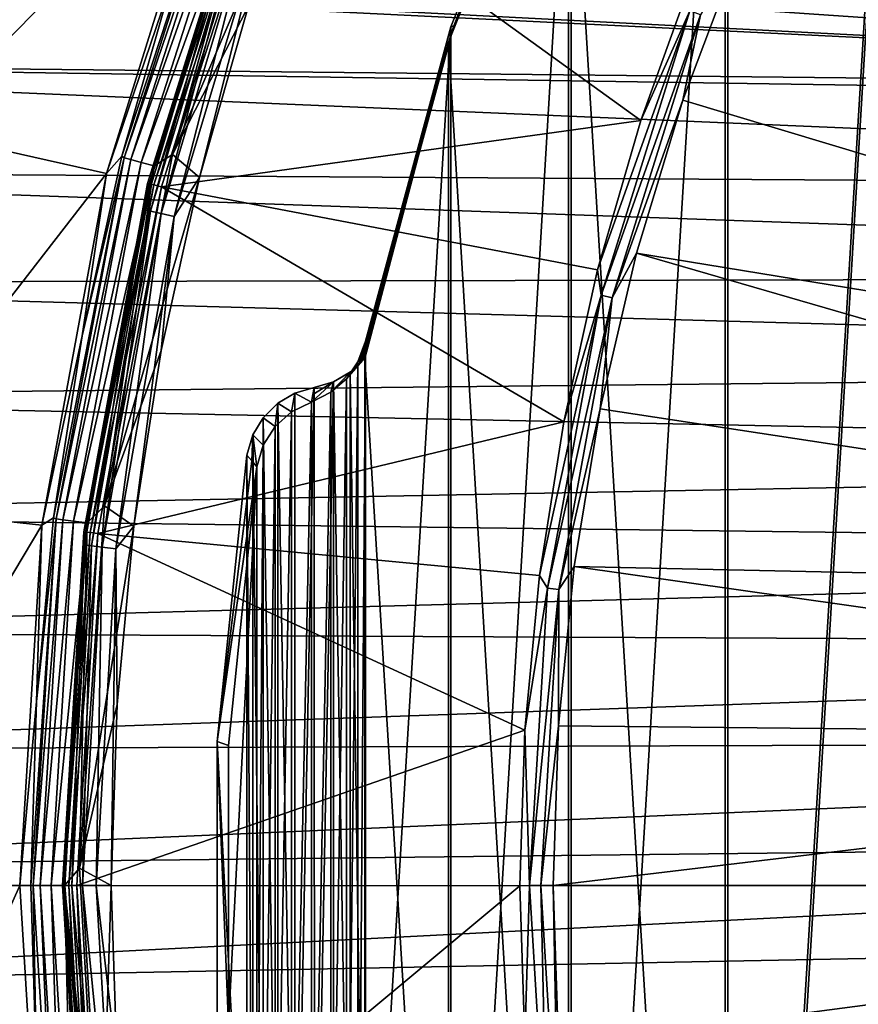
# Model space of a CAD drawing. Header units: metres. Extents: x -139 to 105, y -30 to 40.
# Tile 72 of 153: x -18.31 to -13.15, y -0.73 to 5.33. Entities that reach past the tile are written whole.
import ezdxf

# ---------------------------------------------------------------- set-up
doc = ezdxf.new("R2010")
doc.units = ezdxf.units.M
doc.layers.add('solid_150_SW0003', color=7, linetype='CONTINUOUS')

msp = doc.modelspace()

# ---------------------------------------------------------------- linework, layer by layer
at = {"layer": 'solid_150_SW0003'}
for points in [[(-13.972162, -8.797255, 130.062759), (-12.807407, 10.420331, 130.062759), (-13.972223, 8.797155, 130.062759)], [(-13.972162, -8.797255, 130.062759), (-12.807253, -10.420519, 130.062759), (-12.807407, 10.420331, 130.062759)], [(-12.791478, 10.467615, 134.132767), (-12.7915, -10.467588, 134.132767), (-13.955593, -8.85389, 134.132767)], [(-12.791478, 10.467615, 134.132767), (-13.955593, -8.85389, 134.132767), (-13.955575, 8.85392, 134.132767)], [(-13.955575, 8.85392, 134.132767), (-13.955593, -8.85389, 134.132767), (-14.919603, -7.113251, 134.132767)], [(-13.955575, 8.85392, 134.132767), (-14.919603, -7.113251, 134.132767), (-14.919588, 7.113282, 134.132767)], [(-13.972162, -8.797255, 130.062759), (-13.972223, 8.797155, 130.062759), (-14.936712, 7.036949, 130.062759)], [(-40, 7.738527, 53.471039), (-17.250448, 7.738884, 53.472565), (22.083536, 4.941206, 54.108391)], [(-40, 7.738527, 53.471039), (22.083536, 4.941206, 54.108391), (-6.669148, 4.898013, 54.135044)], [(-40, 7.177634, 53.602169), (-40, 7.738527, 53.471039), (-6.669148, 4.898013, 54.135044)], [(-17.250448, 7.738884, 53.472565), (51.000877, 4.99136, 54.07505), (22.083536, 4.941206, 54.108391)], [(-17.250448, 7.738884, 53.472565), (5.499403, 7.738884, 53.472565), (51.000877, 4.99136, 54.07505)], [(-6.654924, 3.492774, 139.183548), (-13.016659, 7.515172, 139.035904), (-13.480305, 6.647751, 139.035904)], [(-40, 7.177634, 53.602169), (-6.669148, 4.898013, 54.135044), (-40, 6.611858, 53.73444)], [(-14.919588, 7.113282, 134.132767), (-14.919603, -7.113251, 134.132767), (-15.660481, -5.281996, 134.132767)], [(-14.919588, 7.113282, 134.132767), (-15.660481, -5.281996, 134.132767), (-15.660471, 5.282029, 134.132767)], [(-14.919588, 7.113282, 134.132767), (-15.660471, 5.282029, 134.132767), (-15.641378, 5.289377, 133.157135)], [(-14.919588, 7.113282, 134.132767), (-15.641378, 5.289377, 133.157135), (-14.894382, 7.126544, 133.157135)], [(-14.936712, 7.036949, 130.062759), (-14.894382, 7.126544, 133.157135), (-15.641378, 5.289377, 133.157135)], [(-14.936699, -7.036975, 130.062759), (-14.936712, 7.036949, 130.062759), (-15.674727, 5.187725, 130.062759)], [(-14.936712, 7.036949, 130.062759), (-15.641378, 5.289377, 133.157135), (-15.674727, 5.187725, 130.062759)], [(-14.936699, -7.036975, 130.062759), (-13.972162, -8.797255, 130.062759), (-14.936712, 7.036949, 130.062759)], [(-18.237686, 6.899344, 130.062759), (-18.939064, 4.640728, 130.062759), (-17.119772, 6.495404, 130.062759)], [(-18.445606, 6.713652, 130.045731), (-18.939064, 4.640728, 130.062759), (-18.237686, 6.899344, 130.062759)], [(-40, 6.611858, 53.73444), (-6.669148, 4.898013, 54.135044), (-23.053377, 5.705271, 53.946762)], [(-16.98085, 6.630115, 133.929169), (-17.372416, 5.575455, 133.837997), (-17.684826, 4.487031, 133.837997)], [(-17.670862, 4.477539, 133.929169), (-16.98085, 6.630115, 133.929169), (-17.684826, 4.487031, 133.837997)], [(-16.941587, 6.612091, 134.011475), (-16.98085, 6.630115, 133.929169), (-17.670862, 4.477539, 133.929169)], [(-16.941587, 6.612091, 134.011475), (-17.670862, 4.477539, 133.929169), (-17.629465, 4.465324, 134.011475)], [(-16.941587, 6.612091, 134.011475), (-17.629465, 4.465324, 134.011475), (-16.880318, 6.586879, 134.07663)], [(-16.534052, 6.453023, 134.132767), (-16.684395, 6.602406, 134.132767), (-17.372763, 4.496537, 134.132767)], [(-16.80328, 6.555966, 134.118393), (-17.372763, 4.496537, 134.132767), (-16.684395, 6.602406, 134.132767)], [(-6.654924, 3.492774, 139.183548), (-13.480305, 6.647751, 139.035904), (-13.886226, 5.751863, 139.035904)], [(-17.629465, 4.465324, 134.011475), (-17.565447, 4.448277, 134.07663), (-16.880318, 6.586879, 134.07663)], [(-16.880318, 6.586879, 134.07663), (-17.565447, 4.448277, 134.07663), (-16.80328, 6.555966, 134.118393)], [(-17.565447, 4.448277, 134.07663), (-17.485113, 4.427387, 134.118393), (-16.80328, 6.555966, 134.118393)], [(-16.80328, 6.555966, 134.118393), (-17.485113, 4.427387, 134.118393), (-17.372763, 4.496537, 134.132767)], [(-18.939064, 4.640728, 130.062759), (-17.779377, 4.379617, 130.062759), (-17.119772, 6.495404, 130.062759)], [(-17.119772, 6.495404, 130.062759), (-17.779377, 4.379617, 130.062759), (-17.372416, 5.575455, 133.837997)], [(-16.903879, 5.411828, 134.132767), (-16.534052, 6.453023, 134.132767), (-17.372763, 4.496537, 134.132767)], [(-17.525557, 4.319421, 136.008499), (-16.877167, 6.400291, 136.008499), (-17.525555, 4.319422, 134.432755)], [(-17.515575, 4.317202, 136.086136), (-16.877167, 6.400291, 136.008499), (-17.525557, 4.319421, 136.008499)], [(-16.947737, 6.168471, 134.340317), (-17.525555, 4.319422, 134.432755), (-16.877167, 6.400292, 134.432755)], [(-16.877167, 6.400291, 136.008499), (-16.877167, 6.400292, 134.432755), (-17.525555, 4.319422, 134.432755)], [(-17.515575, 4.317202, 136.086136), (-16.867485, 6.396993, 136.086136), (-16.877167, 6.400291, 136.008499)], [(-16.839426, 6.386352, 136.158569), (-16.867485, 6.396993, 136.086136), (-17.515575, 4.317202, 136.086136)], [(-16.839426, 6.386352, 136.158569), (-17.515575, 4.317202, 136.086136), (-17.486437, 4.310019, 136.158569)], [(-16.839426, 6.386352, 136.158569), (-17.486437, 4.310019, 136.158569), (-16.794884, 6.369462, 136.220627)], [(-17.486437, 4.310019, 136.158569), (-17.440186, 4.298619, 136.220627), (-16.794884, 6.369462, 136.220627)], [(-14.489585, 4.705901, 138.948135), (-16.794884, 6.369462, 136.220627), (-17.440186, 4.298619, 136.220627)], [(-14.489585, 4.705901, 138.948135), (-14.165528, 5.60637, 138.948135), (-16.794884, 6.369462, 136.220627)], [(-16.947737, 6.168471, 134.340317), (-17.549257, 4.15925, 134.340317), (-17.525555, 4.319422, 134.432755)], [(-17.507816, 4.149429, 134.256577), (-17.549257, 4.15925, 134.340317), (-16.947737, 6.168471, 134.340317)], [(-16.907717, 6.153905, 134.256577), (-17.507816, 4.149429, 134.256577), (-16.947737, 6.168471, 134.340317)], [(-17.443203, 4.134115, 134.190109), (-17.507816, 4.149429, 134.256577), (-16.907717, 6.153905, 134.256577)], [(-16.845318, 6.131194, 134.190109), (-17.443203, 4.134115, 134.190109), (-16.907717, 6.153905, 134.256577)], [(-16.845318, 6.131194, 134.190109), (-17.361753, 4.114811, 134.147446), (-17.443203, 4.134115, 134.190109)], [(-16.845318, 6.131194, 134.190109), (-16.766659, 6.102564, 134.147446), (-17.361753, 4.114811, 134.147446)], [(-17.361753, 4.114811, 134.147446), (-16.766659, 6.102564, 134.147446), (-17.207146, 4.356095, 134.132767)], [(-16.766659, 6.102564, 134.147446), (-16.903879, 5.411828, 134.132767), (-17.207146, 4.356095, 134.132767)], [(-22.878822, 5.070405, 54.07584), (-23.053377, 5.705271, 53.946762), (-6.669148, 4.898013, 54.135044)], [(-14.123588, 5.35637, 139.024384), (-14.232684, 4.831346, 139.035904), (-13.886226, 5.751863, 139.035904)], [(-7.02741, 2.665145, 139.183548), (-13.886226, 5.751863, 139.035904), (-14.232684, 4.831346, 139.035904)], [(-6.654924, 3.492774, 139.183548), (-13.886226, 5.751863, 139.035904), (-7.02741, 2.665145, 139.183548)], [(-17.779377, 4.379617, 130.062759), (-17.684826, 4.487031, 133.837997), (-17.372416, 5.575455, 133.837997)], [(-14.188697, 5.381063, 138.994461), (-14.165528, 5.60637, 138.948135), (-14.489585, 4.705901, 138.948135)], [(-17.207146, 4.356095, 134.132767), (-16.903879, 5.411828, 134.132767), (-17.372763, 4.496537, 134.132767)], [(-14.188697, 5.381063, 138.994461), (-14.489585, 4.705901, 138.948135), (-14.756464, 3.786866, 138.948135)], [(-14.733861, 3.631571, 138.994461), (-14.188697, 5.381063, 138.994461), (-14.756464, 3.786866, 138.948135)], [(-14.123588, 5.35637, 139.024384), (-14.188697, 5.381063, 138.994461), (-14.733861, 3.631571, 138.994461)], [(-14.123588, 5.35637, 139.024384), (-14.733861, 3.631571, 138.994461), (-14.66625, 3.614906, 139.024384)], [(-14.123588, 5.35637, 139.024384), (-14.66625, 3.614906, 139.024384), (-14.232684, 4.831346, 139.035904)], [(-15.660471, 5.282029, 134.132767), (-16.185911, -3.348018, 134.132767), (-16.185904, 3.348051, 134.132767)], [(-15.660471, 5.282029, 134.132767), (-15.660481, -5.281996, 134.132767), (-16.185911, -3.348018, 134.132767)], [(-15.660471, 5.282029, 134.132767), (-16.185904, 3.348051, 134.132767), (-16.174288, 3.362168, 133.645416)], [(-15.660471, 5.282029, 134.132767), (-16.174288, 3.362168, 133.645416), (-16.16272, 3.375901, 133.157135)], [(-15.660471, 5.282029, 134.132767), (-16.16272, 3.375901, 133.157135), (-15.641378, 5.289377, 133.157135)], [(-15.674727, 5.187725, 130.062759), (-15.641378, 5.289377, 133.157135), (-16.16272, 3.375901, 133.157135)], [(-15.674727, 5.187725, 130.062759), (-16.189114, 3.246969, 130.116974), (-16.18989, 3.243104, 130.062759)], [(-15.674736, -5.187714, 130.062759), (-15.674727, 5.187725, 130.062759), (-16.18989, 3.243104, 130.062759)], [(-15.674727, 5.187725, 130.062759), (-16.188681, 3.24913, 130.393524), (-16.189114, 3.246969, 130.116974)], [(-15.674727, 5.187725, 130.062759), (-16.188194, 3.251549, 130.6483), (-16.188681, 3.24913, 130.393524)], [(-15.674727, 5.187725, 130.062759), (-16.187666, 3.254185, 130.88298), (-16.188194, 3.251549, 130.6483)], [(-15.674727, 5.187725, 130.062759), (-16.187096, 3.257021, 131.099197), (-16.187666, 3.254185, 130.88298)], [(-15.674727, 5.187725, 130.062759), (-16.186487, 3.260042, 131.298386), (-16.187096, 3.257021, 131.099197)], [(-15.674727, 5.187725, 130.062759), (-16.185843, 3.263236, 131.481888), (-16.186487, 3.260042, 131.298386)], [(-15.674727, 5.187725, 130.062759), (-16.185167, 3.266589, 131.650925), (-16.185843, 3.263236, 131.481888)], [(-15.674727, 5.187725, 130.062759), (-16.18446, 3.270092, 131.806656), (-16.185167, 3.266589, 131.650925)], [(-15.674727, 5.187725, 130.062759), (-16.183723, 3.273736, 131.950104), (-16.18446, 3.270092, 131.806656)], [(-15.674727, 5.187725, 130.062759), (-16.182959, 3.277516, 132.08223), (-16.183723, 3.273736, 131.950104)], [(-15.674727, 5.187725, 130.062759), (-16.182165, 3.281426, 132.203888), (-16.182959, 3.277516, 132.08223)], [(-15.674727, 5.187725, 130.062759), (-16.181345, 3.285466, 132.315933), (-16.182165, 3.281426, 132.203888)], [(-15.674727, 5.187725, 130.062759), (-16.180498, 3.289636, 132.419113), (-16.181345, 3.285466, 132.315933)], [(-15.674727, 5.187725, 130.062759), (-16.179623, 3.293943, 132.514099), (-16.180498, 3.289636, 132.419113)], [(-15.674727, 5.187725, 130.062759), (-16.178715, 3.298397, 132.601532), (-16.179623, 3.293943, 132.514099)], [(-15.674727, 5.187725, 130.062759), (-16.177773, 3.303012, 132.682007), (-16.178715, 3.298397, 132.601532)], [(-15.674727, 5.187725, 130.062759), (-16.176792, 3.307814, 132.756058), (-16.177773, 3.303012, 132.682007)], [(-15.674727, 5.187725, 130.062759), (-16.175764, 3.312838, 132.824158), (-16.176792, 3.307814, 132.756058)], [(-15.674727, 5.187725, 130.062759), (-16.174679, 3.318136, 132.886749), (-16.175764, 3.312838, 132.824158)], [(-15.674727, 5.187725, 130.062759), (-16.173517, 3.323788, 132.944244), (-16.174679, 3.318136, 132.886749)], [(-15.674727, 5.187725, 130.062759), (-16.170845, 3.336769, 133.045273), (-16.173517, 3.323788, 132.944244)], [(-15.674727, 5.187725, 130.062759), (-16.16272, 3.375901, 133.157135), (-16.170845, 3.336769, 133.045273)], [(-15.674736, -5.187714, 130.062759), (-14.936699, -7.036975, 130.062759), (-15.674727, 5.187725, 130.062759)], [(-6.669148, 4.898013, 54.135044), (-4.525807, 4.792514, 54.159653), (-22.878822, 5.070405, 54.07584)], [(-4.390933, 4.28296, 54.263882), (-22.878822, 5.070405, 54.07584), (-4.525807, 4.792514, 54.159653)], [(-4.390933, 4.28296, 54.263882), (-22.579037, 4.398816, 54.223083), (-22.878822, 5.070405, 54.07584)], [(-14.66625, 3.614906, 139.024384), (-14.518196, 3.890139, 139.035904), (-14.232684, 4.831346, 139.035904)], [(-7.02741, 2.665145, 139.183548), (-14.232684, 4.831346, 139.035904), (-14.518196, 3.890139, 139.035904)], [(-14.756464, 3.786866, 138.948135), (-14.489585, 4.705901, 138.948135), (-17.440186, 4.298619, 136.220627)], [(-18.939064, 4.640728, 130.062759), (-19.359026, 2.343791, 130.062759), (-17.779377, 4.379617, 130.062759)], [(-17.670862, 4.477539, 133.929169), (-17.684826, 4.487031, 133.837997), (-17.929184, 3.380961, 133.837997)], [(-17.779377, 4.379617, 130.062759), (-17.929184, 3.380961, 133.837997), (-17.684826, 4.487031, 133.837997)], [(-17.207146, 4.356095, 134.132767), (-17.372763, 4.496537, 134.132767), (-17.790827, 2.336657, 134.132767)], [(-17.485113, 4.427387, 134.118393), (-17.790827, 2.336657, 134.132767), (-17.372763, 4.496537, 134.132767)], [(-17.670862, 4.477539, 133.929169), (-17.929184, 3.380961, 133.837997), (-18.104475, 2.261533, 133.837997)], [(-18.089159, 2.256115, 133.929169), (-17.670862, 4.477539, 133.929169), (-18.104475, 2.261533, 133.837997)], [(-17.629465, 4.465324, 134.011475), (-17.670862, 4.477539, 133.929169), (-18.089159, 2.256115, 133.929169)], [(-17.629465, 4.465324, 134.011475), (-18.089159, 2.256115, 133.929169), (-18.046465, 2.249948, 134.011475)], [(-17.629465, 4.465324, 134.011475), (-18.046465, 2.249948, 134.011475), (-17.565447, 4.448277, 134.07663)], [(-18.046465, 2.249948, 134.011475), (-17.98078, 2.241352, 134.07663), (-17.565447, 4.448277, 134.07663)], [(-17.565447, 4.448277, 134.07663), (-17.98078, 2.241352, 134.07663), (-17.485113, 4.427387, 134.118393)], [(-17.98078, 2.241352, 134.07663), (-17.898445, 2.230822, 134.118393), (-17.485113, 4.427387, 134.118393)], [(-17.485113, 4.427387, 134.118393), (-17.898445, 2.230822, 134.118393), (-17.790827, 2.336657, 134.132767)], [(-4.157705, 3.745178, 54.382309), (-22.335182, 3.70716, 54.38271), (-22.579037, 4.398816, 54.223083)], [(-4.157705, 3.745178, 54.382309), (-22.579037, 4.398816, 54.223083), (-4.390933, 4.28296, 54.263882)], [(-19.359026, 2.343791, 130.062759), (-18.175758, 2.216702, 130.062759), (-17.779377, 4.379617, 130.062759)], [(-17.779377, 4.379617, 130.062759), (-18.175758, 2.216702, 130.062759), (-17.929184, 3.380961, 133.837997)], [(-17.549257, 4.15925, 134.340317), (-17.918409, 2.175572, 134.432755), (-17.525555, 4.319422, 134.432755)], [(-17.525557, 4.319421, 136.008499), (-17.525555, 4.319422, 134.432755), (-17.918409, 2.175572, 134.432755)], [(-17.918409, 2.175571, 136.008499), (-17.525557, 4.319421, 136.008499), (-17.918409, 2.175572, 134.432755)], [(-17.908247, 2.174455, 136.086136), (-17.525557, 4.319421, 136.008499), (-17.918409, 2.175571, 136.008499)], [(-17.908247, 2.174455, 136.086136), (-17.515575, 4.317202, 136.086136), (-17.525557, 4.319421, 136.008499)], [(-17.486437, 4.310019, 136.158569), (-17.515575, 4.317202, 136.086136), (-17.908247, 2.174455, 136.086136)], [(-17.486437, 4.310019, 136.158569), (-17.908247, 2.174455, 136.086136), (-17.878456, 2.170838, 136.158569)], [(-17.486437, 4.310019, 136.158569), (-17.878456, 2.170838, 136.158569), (-17.440186, 4.298619, 136.220627)], [(-17.441904, 3.291018, 134.132767), (-17.207146, 4.356095, 134.132767), (-17.790827, 2.336657, 134.132767)], [(-17.361753, 4.114811, 134.147446), (-17.207146, 4.356095, 134.132767), (-17.441904, 3.291018, 134.132767)], [(-17.878456, 2.170838, 136.158569), (-17.831169, 2.165091, 136.220627), (-17.440186, 4.298619, 136.220627)], [(-14.965113, 2.852891, 138.948135), (-17.440186, 4.298619, 136.220627), (-17.831169, 2.165091, 136.220627)], [(-14.965113, 2.852891, 138.948135), (-14.756464, 3.786866, 138.948135), (-17.440186, 4.298619, 136.220627)], [(-17.549257, 4.15925, 134.340317), (-17.913456, 2.093783, 134.340317), (-17.918409, 2.175572, 134.432755)], [(-17.871155, 2.088838, 134.256577), (-17.913456, 2.093783, 134.340317), (-17.549257, 4.15925, 134.340317)], [(-17.507816, 4.149429, 134.256577), (-17.871155, 2.088838, 134.256577), (-17.549257, 4.15925, 134.340317)], [(-17.805201, 2.081129, 134.190109), (-17.871155, 2.088838, 134.256577), (-17.507816, 4.149429, 134.256577)], [(-17.443203, 4.134115, 134.190109), (-17.805201, 2.081129, 134.190109), (-17.507816, 4.149429, 134.256577)], [(-17.443203, 4.134115, 134.190109), (-17.722059, 2.071412, 134.147446), (-17.805201, 2.081129, 134.190109)], [(-17.443203, 4.134115, 134.190109), (-17.361753, 4.114811, 134.147446), (-17.722059, 2.071412, 134.147446)], [(-17.722059, 2.071412, 134.147446), (-17.361753, 4.114811, 134.147446), (-17.6106, 2.210063, 134.132767)], [(-17.361753, 4.114811, 134.147446), (-17.441904, 3.291018, 134.132767), (-17.6106, 2.210063, 134.132767)], [(-14.66625, 3.614906, 139.024384), (-14.741539, 2.932275, 139.035904), (-14.518196, 3.890139, 139.035904)], [(-7.29742, 1.798652, 139.183548), (-14.518196, 3.890139, 139.035904), (-14.741539, 2.932275, 139.035904)], [(-7.02741, 2.665145, 139.183548), (-14.518196, 3.890139, 139.035904), (-7.29742, 1.798652, 139.183548)], [(-14.733861, 3.631571, 138.994461), (-14.756464, 3.786866, 138.948135), (-14.965113, 2.852891, 138.948135)], [(-3.968192, 3.191741, 54.510403), (-22.335182, 3.70716, 54.38271), (-4.157705, 3.745178, 54.382309)], [(-3.968192, 3.191741, 54.510403), (-22.147223, 3.000529, 54.552254), (-22.335182, 3.70716, 54.38271)], [(-14.733861, 3.631571, 138.994461), (-14.965113, 2.852891, 138.948135), (-15.114708, 1.907661, 138.948135)], [(-15.064172, 1.829122, 138.994461), (-14.733861, 3.631571, 138.994461), (-15.114708, 1.907661, 138.948135)], [(-14.66625, 3.614906, 139.024384), (-14.733861, 3.631571, 138.994461), (-15.064172, 1.829122, 138.994461)], [(-14.66625, 3.614906, 139.024384), (-15.064172, 1.829122, 138.994461), (-14.995046, 1.820728, 139.024384)], [(-14.66625, 3.614906, 139.024384), (-14.995046, 1.820728, 139.024384), (-14.741539, 2.932275, 139.035904)], [(-18.175758, 2.216702, 130.062759), (-18.104475, 2.261533, 133.837997), (-17.929184, 3.380961, 133.837997)], [(-16.231346, -3.221445, 134.132767), (-16.231331, 3.221469, 134.132767), (-16.185904, 3.348051, 134.132767)], [(-16.231346, -3.221445, 134.132767), (-16.185904, 3.348051, 134.132767), (-16.185911, -3.348018, 134.132767)], [(-16.231331, 3.221469, 134.132767), (-16.16272, 3.375901, 133.157135), (-16.174288, 3.362168, 133.645416)], [(-16.170845, 3.336769, 133.045273), (-16.16272, 3.375901, 133.157135), (-16.231331, 3.221469, 134.132767)], [(-16.174288, 3.362168, 133.645416), (-16.185904, 3.348051, 134.132767), (-16.231331, 3.221469, 134.132767)], [(-16.173517, 3.323788, 132.944244), (-16.170845, 3.336769, 133.045273), (-16.231331, 3.221469, 134.132767)], [(-17.6106, 2.210063, 134.132767), (-17.441904, 3.291018, 134.132767), (-17.790827, 2.336657, 134.132767)], [(-16.174679, 3.318136, 132.886749), (-16.173517, 3.323788, 132.944244), (-16.231331, 3.221469, 134.132767)], [(-16.175764, 3.312838, 132.824158), (-16.174679, 3.318136, 132.886749), (-16.231331, 3.221469, 134.132767)], [(-16.176792, 3.307814, 132.756058), (-16.175764, 3.312838, 132.824158), (-16.231331, 3.221469, 134.132767)], [(-16.177773, 3.303012, 132.682007), (-16.176792, 3.307814, 132.756058), (-16.231331, 3.221469, 134.132767)], [(-16.178715, 3.298397, 132.601532), (-16.177773, 3.303012, 132.682007), (-16.231331, 3.221469, 134.132767)], [(-16.179623, 3.293943, 132.514099), (-16.178715, 3.298397, 132.601532), (-16.231331, 3.221469, 134.132767)], [(-16.180498, 3.289636, 132.419113), (-16.179623, 3.293943, 132.514099), (-16.231331, 3.221469, 134.132767)], [(-16.181345, 3.285466, 132.315933), (-16.180498, 3.289636, 132.419113), (-16.231331, 3.221469, 134.132767)], [(-16.182165, 3.281426, 132.203888), (-16.181345, 3.285466, 132.315933), (-16.231331, 3.221469, 134.132767)], [(-16.182959, 3.277516, 132.08223), (-16.182165, 3.281426, 132.203888), (-16.231331, 3.221469, 134.132767)], [(-16.183723, 3.273736, 131.950104), (-16.182959, 3.277516, 132.08223), (-16.231331, 3.221469, 134.132767)], [(-16.18446, 3.270092, 131.806656), (-16.183723, 3.273736, 131.950104), (-16.231331, 3.221469, 134.132767)], [(-16.301861, -3.116979, 134.132767), (-16.301849, 3.11699, 134.132767), (-16.231331, 3.221469, 134.132767)], [(-16.301861, -3.116979, 134.132767), (-16.231331, 3.221469, 134.132767), (-16.231346, -3.221445, 134.132767)], [(-16.187096, 3.257021, 131.099197), (-16.231331, 3.221469, 134.132767), (-16.301849, 3.11699, 134.132767)], [(-16.187666, 3.254185, 130.88298), (-16.187096, 3.257021, 131.099197), (-16.301849, 3.11699, 134.132767)], [(-16.188194, 3.251549, 130.6483), (-16.187666, 3.254185, 130.88298), (-16.301849, 3.11699, 134.132767)], [(-16.188681, 3.24913, 130.393524), (-16.188194, 3.251549, 130.6483), (-16.301849, 3.11699, 134.132767)], [(-16.189114, 3.246969, 130.116974), (-16.188681, 3.24913, 130.393524), (-16.301849, 3.11699, 134.132767)], [(-16.276712, 3.160676, 130.112915), (-16.189114, 3.246969, 130.116974), (-16.301849, 3.11699, 134.132767)], [(-16.278875, 3.158381, 130.062759), (-16.18989, 3.243104, 130.062759), (-16.276712, 3.160676, 130.112915)], [(-16.189892, -3.243087, 130.062759), (-16.18989, 3.243104, 130.062759), (-16.278875, 3.158381, 130.062759)], [(-16.189114, 3.246969, 130.116974), (-16.276712, 3.160676, 130.112915), (-16.18989, 3.243104, 130.062759)], [(-16.185167, 3.266589, 131.650925), (-16.18446, 3.270092, 131.806656), (-16.231331, 3.221469, 134.132767)], [(-16.185843, 3.263236, 131.481888), (-16.185167, 3.266589, 131.650925), (-16.231331, 3.221469, 134.132767)], [(-16.186487, 3.260042, 131.298386), (-16.185843, 3.263236, 131.481888), (-16.231331, 3.221469, 134.132767)], [(-16.187096, 3.257021, 131.099197), (-16.186487, 3.260042, 131.298386), (-16.231331, 3.221469, 134.132767)], [(-15.674736, -5.187714, 130.062759), (-16.18989, 3.243104, 130.062759), (-16.189892, -3.243087, 130.062759)], [(-3.822373, 2.626621, 54.646248), (-22.147223, 3.000529, 54.552254), (-3.968192, 3.191741, 54.510403)], [(-16.276712, 3.160676, 130.112915), (-16.301849, 3.11699, 134.132767), (-16.397461, 3.034616, 134.132767)], [(-16.382748, 3.098387, 130.109024), (-16.276712, 3.160676, 130.112915), (-16.397461, 3.034616, 134.132767)], [(-16.278875, 3.158381, 130.062759), (-16.276712, 3.160676, 130.112915), (-16.382748, 3.098387, 130.109024)], [(-16.38233, 3.098931, 130.062759), (-16.278875, 3.158381, 130.062759), (-16.382748, 3.098387, 130.109024)], [(-16.278959, -3.158323, 130.062759), (-16.278875, 3.158381, 130.062759), (-16.38233, 3.098931, 130.062759)], [(-16.189892, -3.243087, 130.062759), (-16.278875, 3.158381, 130.062759), (-16.278959, -3.158323, 130.062759)], [(-16.382748, 3.098387, 130.109024), (-16.397461, 3.034616, 134.132767), (-16.518164, 2.974345, 134.132767)], [(-16.509176, 3.020672, 132.124771), (-16.382748, 3.098387, 130.109024), (-16.518164, 2.974345, 134.132767)], [(-16.509176, 3.020672, 132.124771), (-16.500822, 3.063769, 130.105499), (-16.382748, 3.098387, 130.109024)], [(-16.38233, 3.098931, 130.062759), (-16.382748, 3.098387, 130.109024), (-16.500822, 3.063769, 130.105499)], [(-16.38233, 3.098931, 130.062759), (-16.500822, 3.063769, 130.105499), (-16.50025, 3.064753, 130.062759)], [(-16.499561, -3.064982, 130.062759), (-16.38233, 3.098931, 130.062759), (-16.50025, 3.064753, 130.062759)], [(-16.382183, -3.098954, 130.062759), (-16.38233, 3.098931, 130.062759), (-16.499561, -3.064982, 130.062759)], [(-16.397455, -3.034619, 134.132767), (-16.397461, 3.034616, 134.132767), (-16.301849, 3.11699, 134.132767)], [(-16.397455, -3.034619, 134.132767), (-16.301849, 3.11699, 134.132767), (-16.301861, -3.116979, 134.132767)], [(-16.278959, -3.158323, 130.062759), (-16.38233, 3.098931, 130.062759), (-16.382183, -3.098954, 130.062759)], [(-16.725281, 2.967455, 130.062759), (-16.620342, 3.029607, 130.062759), (-16.640175, 2.91421, 134.132767)], [(-16.620146, -3.029674, 130.062759), (-16.620342, 3.029607, 130.062759), (-16.725281, 2.967455, 130.062759)], [(-16.620342, 3.029607, 130.062759), (-16.518164, 2.974345, 134.132767), (-16.640175, 2.91421, 134.132767)], [(-16.620342, 3.029607, 130.062759), (-16.50025, 3.064753, 130.062759), (-16.500822, 3.063769, 130.105499)], [(-16.620146, -3.029674, 130.062759), (-16.50025, 3.064753, 130.062759), (-16.620342, 3.029607, 130.062759)], [(-16.620342, 3.029607, 130.062759), (-16.500822, 3.063769, 130.105499), (-16.518164, 2.974345, 134.132767)], [(-16.620146, -3.029674, 130.062759), (-16.499561, -3.064982, 130.062759), (-16.50025, 3.064753, 130.062759)], [(-16.509176, 3.020672, 132.124771), (-16.518164, 2.974345, 134.132767), (-16.500822, 3.063769, 130.105499)], [(-16.518129, -2.974366, 134.132767), (-16.518164, 2.974345, 134.132767), (-16.397461, 3.034616, 134.132767)], [(-16.518129, -2.974366, 134.132767), (-16.397461, 3.034616, 134.132767), (-16.397455, -3.034619, 134.132767)], [(-3.822373, 2.626621, 54.646248), (-22.013533, 2.283462, 54.729576), (-22.147223, 3.000529, 54.552254)], [(-16.640175, -2.914209, 134.132767), (-16.518164, 2.974345, 134.132767), (-16.518129, -2.974366, 134.132767)], [(-16.640175, -2.914209, 134.132767), (-16.640175, 2.91421, 134.132767), (-16.518164, 2.974345, 134.132767)], [(-16.815533, 2.877894, 130.062759), (-16.725281, 2.967455, 130.062759), (-16.740576, 2.824234, 134.132767)], [(-16.725319, -2.967444, 130.062759), (-16.725281, 2.967455, 130.062759), (-16.815533, 2.877894, 130.062759)], [(-16.740583, -2.824227, 134.132767), (-16.740576, 2.824234, 134.132767), (-16.640175, 2.91421, 134.132767)], [(-16.640175, -2.914209, 134.132767), (-16.740583, -2.824227, 134.132767), (-16.640175, 2.91421, 134.132767)], [(-16.725281, 2.967455, 130.062759), (-16.640175, 2.91421, 134.132767), (-16.740576, 2.824234, 134.132767)], [(-16.725319, -2.967444, 130.062759), (-16.620146, -3.029674, 130.062759), (-16.725281, 2.967455, 130.062759)], [(-14.995046, 1.820728, 139.024384), (-14.901756, 1.961854, 139.035904), (-14.741539, 2.932275, 139.035904)], [(-7.29742, 1.798652, 139.183548), (-14.741539, 2.932275, 139.035904), (-14.901756, 1.961854, 139.035904)], [(-15.114708, 1.907661, 138.948135), (-14.965113, 2.852891, 138.948135), (-17.831169, 2.165091, 136.220627)], [(-16.878607, 2.771636, 130.062759), (-16.815533, 2.877894, 130.062759), (-16.813814, 2.709633, 134.132767)], [(-16.81554, -2.877894, 130.062759), (-16.815533, 2.877894, 130.062759), (-16.878607, 2.771636, 130.062759)], [(-16.81554, -2.877894, 130.062759), (-16.725319, -2.967444, 130.062759), (-16.815533, 2.877894, 130.062759)], [(-16.815533, 2.877894, 130.062759), (-16.740576, 2.824234, 134.132767), (-16.813814, 2.709633, 134.132767)], [(-16.813816, -2.70963, 134.132767), (-16.813814, 2.709633, 134.132767), (-16.740576, 2.824234, 134.132767)], [(-16.740583, -2.824227, 134.132767), (-16.813816, -2.70963, 134.132767), (-16.740576, 2.824234, 134.132767)], [(-16.878607, 2.771636, 130.062759), (-16.884586, 2.611972, 132.100647), (-16.914976, 2.648275, 130.062759)], [(-16.878607, -2.771637, 130.062759), (-16.878607, 2.771636, 130.062759), (-16.914976, 2.648275, 130.062759)], [(-16.878607, 2.771636, 130.062759), (-16.854338, 2.575624, 134.132767), (-16.884586, 2.611972, 132.100647)], [(-16.878607, 2.771636, 130.062759), (-16.813814, 2.709633, 134.132767), (-16.854338, 2.575624, 134.132767)], [(-16.878607, -2.771637, 130.062759), (-16.81554, -2.877894, 130.062759), (-16.878607, 2.771636, 130.062759)], [(-16.854338, -2.575624, 134.132767), (-16.854338, 2.575624, 134.132767), (-16.813814, 2.709633, 134.132767)], [(-16.813816, -2.70963, 134.132767), (-16.854338, -2.575624, 134.132767), (-16.813814, 2.709633, 134.132767)], [(-3.718946, 2.053359, 54.78817), (-22.013533, 2.283462, 54.729576), (-3.822373, 2.626621, 54.646248)], [(-17.098099, 0.886043, 130.062759), (-16.914976, 2.648275, 130.062759), (-16.884586, 2.611972, 132.100647)], [(-17.098099, 0.886043, 130.062759), (-16.914976, -2.648275, 130.062759), (-16.914976, 2.648275, 130.062759)], [(-16.884586, 2.611972, 132.100647), (-16.854338, 2.575624, 134.132767), (-17.098099, 0.886043, 130.062759)], [(-16.914976, -2.648275, 130.062759), (-16.878607, -2.771637, 130.062759), (-16.914976, 2.648275, 130.062759)], [(-17.098099, 0.886043, 130.062759), (-16.854338, 2.575624, 134.132767), (-17.028221, 0.861487, 134.132767)], [(-17.028221, -0.861487, 134.132767), (-17.028221, 0.861487, 134.132767), (-16.854338, 2.575624, 134.132767)], [(-16.854338, -2.575624, 134.132767), (-17.028221, -0.861487, 134.132767), (-16.854338, 2.575624, 134.132767)], [(-19.359026, 2.343791, 130.062759), (-19.499994, 0, 130.062759), (-18.175758, 2.216702, 130.062759)], [(-17.6106, 2.210063, 134.132767), (-17.790827, 2.336657, 134.132767), (-17.944904, 0.107129, 134.132767)], [(-17.898445, 2.230822, 134.118393), (-17.944904, 0.107129, 134.132767), (-17.790827, 2.336657, 134.132767)], [(-3.718946, 2.053359, 54.78817), (-21.924694, 1.560016, 54.912968), (-22.013533, 2.283462, 54.729576)], [(-18.089159, 2.256115, 133.929169), (-18.209959, 1.133096, 133.837997), (-18.245178, 0, 133.837997)], [(-18.229309, 0, 133.929169), (-18.089159, 2.256115, 133.929169), (-18.245178, 0, 133.837997)], [(-18.046465, 2.249948, 134.011475), (-18.089159, 2.256115, 133.929169), (-18.229309, 0, 133.929169)], [(-18.046465, 2.249948, 134.011475), (-18.229309, 0, 133.929169), (-18.18618, 0.000001, 134.011475)], [(-18.089159, 2.256115, 133.929169), (-18.104475, 2.261533, 133.837997), (-18.209959, 1.133096, 133.837997)], [(-18.175758, 2.216702, 130.062759), (-18.209959, 1.133096, 133.837997), (-18.104475, 2.261533, 133.837997)], [(-18.046465, 2.249948, 134.011475), (-18.18618, 0.000001, 134.011475), (-17.98078, 2.241352, 134.07663)], [(-18.18618, 0.000001, 134.011475), (-18.119936, 0, 134.07663), (-17.98078, 2.241352, 134.07663)], [(-17.98078, 2.241352, 134.07663), (-18.119936, 0, 134.07663), (-17.898445, 2.230822, 134.118393)], [(-19.499994, 0, 130.062759), (-18.311075, 0, 130.062759), (-18.175758, 2.216702, 130.062759)], [(-18.175758, 2.216702, 130.062759), (-18.311075, 0, 130.062759), (-18.209959, 1.133096, 133.837997)], [(-18.119936, 0, 134.07663), (-18.036932, 0, 134.118393), (-17.898445, 2.230822, 134.118393)], [(-17.898445, 2.230822, 134.118393), (-18.036932, 0, 134.118393), (-17.944904, 0.107129, 134.132767)], [(-17.713299, 1.113057, 134.132767), (-17.6106, 2.210063, 134.132767), (-17.944904, 0.107129, 134.132767)], [(-17.722059, 2.071412, 134.147446), (-17.6106, 2.210063, 134.132767), (-17.713299, 1.113057, 134.132767)], [(-17.918409, 2.175572, 134.432755), (-18.035404, 0, 134.340317), (-18.049999, 0, 134.432755)], [(-17.918409, 2.175571, 136.008499), (-17.918409, 2.175572, 134.432755), (-18.049999, 0, 134.432755)], [(-18.049999, 0, 136.008499), (-17.918409, 2.175571, 136.008499), (-18.049999, 0, 134.432755)], [(-17.908247, 2.174455, 136.086136), (-17.918409, 2.175571, 136.008499), (-18.049999, 0, 136.008499)], [(-18.039778, 0, 136.086136), (-17.908247, 2.174455, 136.086136), (-18.049999, 0, 136.008499)], [(-17.878456, 2.170838, 136.158569), (-17.908247, 2.174455, 136.086136), (-18.039778, 0, 136.086136)], [(-17.878456, 2.170838, 136.158569), (-18.039778, 0, 136.086136), (-18.009768, 0, 136.158569)], [(-17.913456, 2.093783, 134.340317), (-18.035404, 0, 134.340317), (-17.918409, 2.175572, 134.432755)], [(-17.878456, 2.170838, 136.158569), (-18.009768, 0, 136.158569), (-17.831169, 2.165091, 136.220627)], [(-18.009768, 0, 136.158569), (-17.962132, -0.000006, 136.220627), (-17.831169, 2.165091, 136.220627)], [(-15.204661, 0.954903, 138.948135), (-17.831169, 2.165091, 136.220627), (-17.962132, -0.000006, 136.220627)], [(-15.204661, 0.954903, 138.948135), (-15.114708, 1.907661, 138.948135), (-17.831169, 2.165091, 136.220627)], [(-17.913456, 2.093783, 134.340317), (-17.992815, 0, 134.256577), (-18.035404, 0, 134.340317)], [(-17.871155, 2.088838, 134.256577), (-17.992815, 0, 134.256577), (-17.913456, 2.093783, 134.340317)], [(-17.871155, 2.088838, 134.256577), (-17.926413, 0, 134.190109), (-17.992815, 0, 134.256577)], [(-17.805201, 2.081129, 134.190109), (-17.926413, 0, 134.190109), (-17.871155, 2.088838, 134.256577)], [(-17.805201, 2.081129, 134.190109), (-17.842705, 0, 134.147446), (-17.926413, 0, 134.190109)], [(-17.805201, 2.081129, 134.190109), (-17.722059, 2.071412, 134.147446), (-17.842705, 0, 134.147446)], [(-17.722059, 2.071412, 134.147446), (-17.75, 0, 134.132767), (-17.842705, 0, 134.147446)], [(-17.722059, 2.071412, 134.147446), (-17.713299, 1.113057, 134.132767), (-17.75, 0, 134.132767)], [(-3.65052, 1.475127, 54.934834), (-21.924694, 1.560016, 54.912968), (-3.718946, 2.053359, 54.78817)], [(-14.995046, 1.820728, 139.024384), (-14.998161, 0.983032, 139.035904), (-14.901756, 1.961854, 139.035904)], [(-7.461017, 0.905931, 139.183548), (-14.901756, 1.961854, 139.035904), (-14.998161, 0.983032, 139.035904)], [(-7.29742, 1.798652, 139.183548), (-14.901756, 1.961854, 139.035904), (-7.461017, 0.905931, 139.183548)], [(-15.064172, 1.829122, 138.994461), (-15.114708, 1.907661, 138.948135), (-15.204661, 0.954903, 138.948135)], [(-15.174813, 0, 138.994461), (-15.064172, 1.829122, 138.994461), (-15.204661, 0.954903, 138.948135)], [(-14.995046, 1.820728, 139.024384), (-15.064172, 1.829122, 138.994461), (-15.174813, 0, 138.994461)], [(-14.995046, 1.820728, 139.024384), (-15.174813, 0, 138.994461), (-15.10518, 0, 139.024384)], [(-14.995046, 1.820728, 139.024384), (-15.10518, 0, 139.024384), (-14.998161, 0.983032, 139.035904)], [(-3.65052, 1.475127, 54.934834), (-21.870192, 0.834003, 55.100876), (-21.924694, 1.560016, 54.912968)], [(-3.608888, 0.8949, 55.085026), (-21.870192, 0.834003, 55.100876), (-3.65052, 1.475127, 54.934834)], [(-18.209959, 1.133096, 133.837997), (-18.311075, 0, 130.062759), (-18.245178, 0, 133.837997)], [(-17.713299, 1.113057, 134.132767), (-17.944904, 0.107129, 134.132767), (-17.75, 0, 134.132767)], [(-15.10518, 0, 139.024384), (-15.030342, 0, 139.035904), (-14.998161, 0.983032, 139.035904)], [(-7.461017, 0.905931, 139.183548), (-14.998161, 0.983032, 139.035904), (-15.030342, 0, 139.035904)], [(-15.234617, -0.001624, 138.948135), (-15.204661, 0.954903, 138.948135), (-17.962132, -0.000006, 136.220627)], [(-15.174813, 0, 138.994461), (-15.204661, 0.954903, 138.948135), (-15.234617, -0.001624, 138.948135)], [(-3.608888, 0.8949, 55.085026), (-21.848898, 0.107664, 55.292301), (-21.870192, 0.834003, 55.100876)], [(-3.593219, 0.314424, 55.237972), (-21.848898, 0.107664, 55.292301), (-3.608888, 0.8949, 55.085026)], [(-17.098099, 0.886043, 130.062759), (-17.098099, -0.886043, 130.062759), (-16.914976, -2.648275, 130.062759)], [(-17.098099, 0.886043, 130.062759), (-17.028221, 0.861487, 134.132767), (-17.028221, -0.861487, 134.132767)], [(-17.098099, 0.886043, 130.062759), (-17.028221, -0.861487, 134.132767), (-17.098099, -0.886043, 130.062759)], [(-7.461017, 0.905931, 139.183548), (-15.030342, 0, 139.035904), (-7.515816, 0, 139.183548)], [(-3.593219, 0.314424, 55.237972), (-21.865932, -0.617801, 55.486629), (-21.848898, 0.107664, 55.292301)], [(-3.607517, -0.265367, 55.393188), (-21.865932, -0.617801, 55.486629), (-3.593219, 0.314424, 55.237972)], [(-18.036932, 0, 134.118393), (-17.817635, -2.127923, 134.132767), (-17.944904, 0.107129, 134.132767)], [(-17.944904, 0.107129, 134.132767), (-17.817635, -2.127923, 134.132767), (-17.75, 0, 134.132767)], [(-19.3594, -2.341542, 130.062759), (-18.311075, 0, 130.062759), (-19.499994, 0, 130.062759)], [(-19.3594, -2.341542, 130.062759), (-18.175758, -2.216702, 130.062759), (-18.311075, 0, 130.062759)], [(-18.245178, 0, 133.837997), (-18.311075, 0, 130.062759), (-18.175758, -2.216702, 130.062759)], [(-18.210037, -1.131855, 133.837997), (-18.245178, 0, 133.837997), (-18.175758, -2.216702, 130.062759)], [(-18.229309, 0, 133.929169), (-18.245178, 0, 133.837997), (-18.210037, -1.131855, 133.837997)], [(-18.18618, 0.000001, 134.011475), (-18.229309, 0, 133.929169), (-18.089159, -2.256115, 133.929169)], [(-18.18618, 0.000001, 134.011475), (-18.089159, -2.256115, 133.929169), (-18.046465, -2.249947, 134.011475)], [(-18.18618, 0.000001, 134.011475), (-18.046465, -2.249947, 134.011475), (-18.119936, 0, 134.07663)], [(-18.119936, 0, 134.07663), (-17.98078, -2.241351, 134.07663), (-18.036932, 0, 134.118393)], [(-18.046465, -2.249947, 134.011475), (-17.98078, -2.241351, 134.07663), (-18.119936, 0, 134.07663)], [(-17.913456, -2.093783, 134.340317), (-17.918112, -2.178027, 134.432755), (-18.049999, 0, 134.432755)], [(-18.049999, 0, 136.008499), (-18.049999, 0, 134.432755), (-17.918112, -2.178027, 134.432755)], [(-18.035404, 0, 134.340317), (-17.913456, -2.093783, 134.340317), (-18.049999, 0, 134.432755)], [(-17.918163, -2.177595, 136.008499), (-18.049999, 0, 136.008499), (-17.918112, -2.178027, 134.432755)], [(-18.039778, 0, 136.086136), (-18.049999, 0, 136.008499), (-17.918163, -2.177595, 136.008499)], [(-17.908247, -2.174455, 136.086136), (-18.039778, 0, 136.086136), (-17.918163, -2.177595, 136.008499)], [(-18.009768, 0, 136.158569), (-18.039778, 0, 136.086136), (-17.908247, -2.174455, 136.086136)], [(-18.036932, 0, 134.118393), (-17.898445, -2.230822, 134.118393), (-17.817635, -2.127923, 134.132767)], [(-17.98078, -2.241351, 134.07663), (-17.898445, -2.230822, 134.118393), (-18.036932, 0, 134.118393)], [(-17.871155, -2.088838, 134.256577), (-17.913456, -2.093783, 134.340317), (-18.035404, 0, 134.340317)], [(-17.871155, -2.088838, 134.256577), (-18.035404, 0, 134.340317), (-17.992815, 0, 134.256577)], [(-18.009768, 0, 136.158569), (-17.908247, -2.174455, 136.086136), (-17.878456, -2.170838, 136.158569)], [(-18.009768, 0, 136.158569), (-17.878456, -2.170838, 136.158569), (-17.962132, -0.000006, 136.220627)], [(-17.805201, -2.081129, 134.190109), (-17.871155, -2.088838, 134.256577), (-17.992815, 0, 134.256577)], [(-17.805201, -2.081129, 134.190109), (-17.992815, 0, 134.256577), (-17.926413, 0, 134.190109)], [(-17.926413, 0, 134.190109), (-17.842705, 0, 134.147446), (-17.722059, -2.071412, 134.147446)], [(-17.805201, -2.081129, 134.190109), (-17.926413, 0, 134.190109), (-17.722059, -2.071412, 134.147446)], [(-17.842705, 0, 134.147446), (-17.75, 0, 134.132767), (-17.713299, -1.113057, 134.132767)], [(-17.722059, -2.071412, 134.147446), (-17.842705, 0, 134.147446), (-17.713299, -1.113057, 134.132767)], [(-17.817635, -2.127923, 134.132767), (-17.713299, -1.113057, 134.132767), (-17.75, 0, 134.132767)], [(-15.174813, 0, 138.994461), (-15.234617, -0.001624, 138.948135), (-15.204457, -0.958145, 138.948135)], [(-15.064172, -1.829122, 138.994461), (-15.174813, 0, 138.994461), (-15.204457, -0.958145, 138.948135)], [(-15.10518, 0, 139.024384), (-15.174813, 0, 138.994461), (-15.064172, -1.829122, 138.994461)], [(-15.10518, 0, 139.024384), (-15.064172, -1.829122, 138.994461), (-14.995046, -1.820728, 139.024384)], [(-15.10518, 0, 139.024384), (-14.995046, -1.820728, 139.024384), (-15.030342, 0, 139.035904)], [(-14.995046, -1.820728, 139.024384), (-14.998161, -0.983031, 139.035904), (-15.030342, 0, 139.035904)], [(-7.515816, 0, 139.183548), (-15.030342, 0, 139.035904), (-14.998161, -0.983031, 139.035904)], [(-7.515816, 0, 139.183548), (-14.998161, -0.983031, 139.035904), (-7.461017, -0.905931, 139.183548)], [(-18.089159, -2.256115, 133.929169), (-18.229309, 0, 133.929169), (-18.210037, -1.131855, 133.837997)], [(-17.878456, -2.170838, 136.158569), (-17.831167, -2.165101, 136.220627), (-17.962132, -0.000006, 136.220627)], [(-15.234617, -0.001624, 138.948135), (-17.962132, -0.000006, 136.220627), (-17.831167, -2.165101, 136.220627)], [(-15.204457, -0.958145, 138.948135), (-15.234617, -0.001624, 138.948135), (-17.831167, -2.165101, 136.220627)], [(-3.607517, -0.265367, 55.393188), (-21.925081, -1.340787, 55.683174), (-21.865932, -0.617801, 55.486629)], [(-3.654732, -0.843215, 55.55014), (-21.925081, -1.340787, 55.683174), (-3.607517, -0.265367, 55.393188)]]:
    msp.add_3dface(points, dxfattribs=at)

doc.saveas('drawing.dxf')
